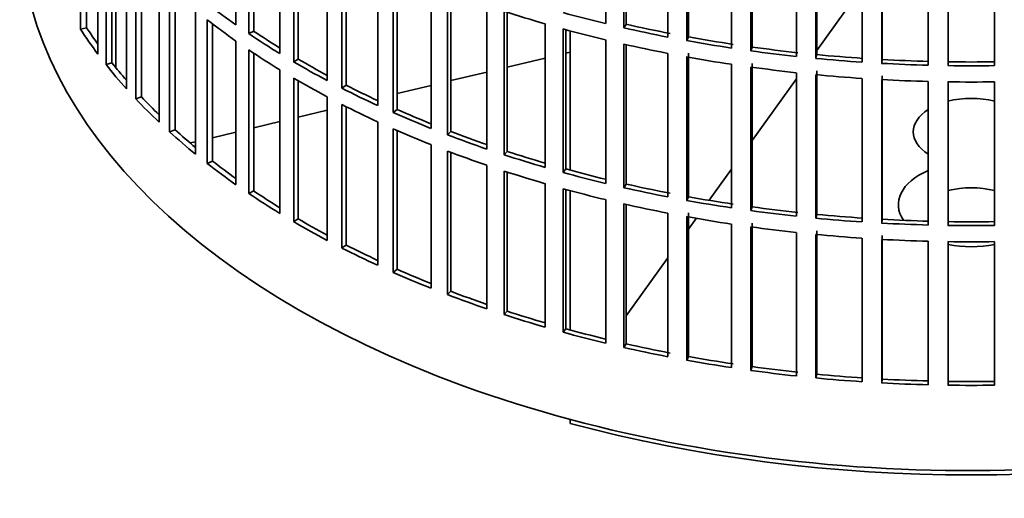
# Model space of a CAD drawing. Header units: millimetres. Extents: x 348 to 1239, y -1878 to 1712.
# Tile 2 of 28: x 947 to 1095, y -1812 to -1739. Entities that reach past the tile are written whole.
import ezdxf

# ---------------------------------------------------------------- set-up
doc = ezdxf.new("R2010")
doc.units = ezdxf.units.MM
doc.layers.add('VSI344-454_FILTR', color=7, linetype='Continuous')
doc.layers.add('VSI344-454_SUPPO', color=7, linetype='Continuous')

# ---------------------------------------------------------------- blocks, each defined once
blk = doc.blocks.new('SE4')
at = {"layer": 'VSI344-454_FILTR', "color": 7, "linetype": 'Continuous', "lineweight": 35}
for p, q in [((955.7, -1740.91), (955.7, -1719.27)), ((979.14, -1740.27), (979.14, -1718.64)), ((1034.89, -1740.08), (1034.89, -1718.45)), ((1037.65, -1740.73), (1037.65, -1719.09)), ((1038, -1740.19), (1038, -1719.17)), ((956.62, -1740.7), (956.62, -1720.66)), ((981.06, -1741.59), (981.06, -1719.96)), ((981.81, -1741.21), (981.81, -1720.45)), ((1044.26, -1742.12), (1044.26, -1720.48)), ((1047.38, -1742.1), (1047.38, -1720.46)), ((1047.1, -1742.65), (1047.1, -1721.01)), ((1053.86, -1743.77), (1053.86, -1722.13)), ((1056.97, -1743.62), (1056.97, -1721.99)), ((958.33, -1744.68), (958.33, -1723.04)), ((985.77, -1744.61), (985.77, -1722.97)), ((1056.76, -1744.19), (1056.76, -1722.55)), ((1063.64, -1745.03), (1063.64, -1723.39)), ((1066.58, -1745.33), (1066.58, -1723.69)), ((1066.72, -1744.76), (1066.72, -1723.12)), ((959.54, -1746.25), (959.54, -1724.61)), ((987.84, -1745.85), (987.84, -1724.21)), ((988.54, -1745.43), (988.54, -1724.62)), ((1073.54, -1745.9), (1073.54, -1724.26)), ((1076.51, -1746.08), (1076.51, -1724.44)), ((1076.58, -1745.5), (1076.58, -1723.86)), ((1083.53, -1746.36), (1083.53, -1724.72)), ((1086.51, -1746.42), (1086.51, -1724.78)), ((1093.54, -1746.42), (1093.54, -1724.78)), ((960.44, -1746), (960.44, -1725.73)), ((992.9, -1748.67), (992.9, -1727.03)), ((995.12, -1749.82), (995.12, -1728.19)), ((962.63, -1749.9), (962.63, -1728.26)), ((995.76, -1749.38), (995.76, -1728.51)), ((964.03, -1751.42), (964.03, -1729.78)), ((964.89, -1751.13), (964.89, -1730.69)), ((1000.51, -1752.43), (1000.51, -1730.8)), ((1002.86, -1753.49), (1002.86, -1731.86)), ((1003.45, -1753.03), (1003.45, -1732.12)), ((967.55, -1754.94), (967.55, -1733.3)), ((969.13, -1756.4), (969.13, -1734.76)), ((969.96, -1756.08), (969.96, -1735.5)), ((1008.55, -1755.88), (1008.55, -1734.24)), ((1011.02, -1756.84), (1011.02, -1735.21)), ((1011.55, -1756.35), (1011.55, -1735.41)), ((973.06, -1759.77), (973.06, -1738.13)), ((1016.99, -1759), (1016.99, -1737.36)), ((1019.57, -1759.86), (1019.57, -1738.22)), ((1020.04, -1759.35), (1020.04, -1738.37)), ((974.81, -1761.16), (974.81, -1739.52)), ((956.62, -1740.7), (955.7, -1740.91)), ((975.6, -1760.8), (975.6, -1740.13)), ((981.81, -1741.21), (981.06, -1741.59)), ((1025.78, -1761.76), (1025.78, -1740.13)), ((1028.46, -1762.52), (1028.46, -1740.88)), ((1028.87, -1761.99), (1028.87, -1740.99)), ((1038, -1740.19), (1037.65, -1740.73)), ((979.14, -1764.36), (979.14, -1742.72)), ((1034.89, -1764.17), (1034.89, -1742.53)), ((1047.38, -1742.1), (1047.1, -1742.65)), ((981.06, -1765.68), (981.06, -1744.04)), ((981.81, -1765.29), (981.81, -1744.54)), ((1037.65, -1764.82), (1037.65, -1743.18)), ((1038, -1764.27), (1038, -1743.26)), ((1047.38, -1766.18), (1047.38, -1744.55)), ((1056.97, -1743.62), (1056.76, -1744.19)), ((960.44, -1746), (959.54, -1746.25)), ((988.54, -1745.43), (987.84, -1745.85)), ((1044.26, -1766.21), (1044.26, -1744.57)), ((1047.1, -1766.74), (1047.1, -1745.1)), ((1066.72, -1744.76), (1066.58, -1745.33)), ((1076.58, -1745.5), (1076.51, -1746.08)), ((985.77, -1768.7), (985.77, -1747.06)), ((1053.86, -1767.86), (1053.86, -1746.22)), ((1056.76, -1768.27), (1056.76, -1746.64)), ((1056.97, -1767.71), (1056.97, -1746.07)), ((1063.64, -1769.12), (1063.64, -1747.48)), ((1066.72, -1768.85), (1066.72, -1747.21)), ((987.84, -1769.94), (987.84, -1748.3)), ((988.54, -1769.52), (988.54, -1748.7)), ((1066.58, -1769.42), (1066.58, -1747.78)), ((1073.54, -1769.98), (1073.54, -1748.35)), ((1076.51, -1770.16), (1076.51, -1748.53)), ((1076.58, -1769.59), (1076.58, -1747.95)), ((1083.53, -1770.45), (1083.53, -1748.81)), ((1086.51, -1770.51), (1086.51, -1748.87)), ((1093.54, -1770.51), (1093.54, -1748.87)), ((995.76, -1749.38), (995.12, -1749.82)), ((964.89, -1751.13), (964.03, -1751.42)), ((992.9, -1772.76), (992.9, -1751.12)), ((995.12, -1773.91), (995.12, -1752.27)), ((995.76, -1773.47), (995.76, -1752.6)), ((1003.45, -1753.03), (1002.86, -1753.49)), ((1000.51, -1776.52), (1000.51, -1754.88)), ((969.96, -1756.08), (969.13, -1756.4)), ((1002.86, -1777.58), (1002.86, -1755.94)), ((1003.45, -1777.11), (1003.45, -1756.2)), ((1011.55, -1756.35), (1011.02, -1756.84)), ((1008.55, -1779.97), (1008.55, -1758.33)), ((1011.02, -1780.93), (1011.02, -1759.29)), ((1020.04, -1759.35), (1019.57, -1759.86)), ((975.6, -1760.8), (974.81, -1761.16)), ((1011.55, -1780.44), (1011.55, -1759.49)), ((1016.99, -1783.08), (1016.99, -1761.45)), ((1019.57, -1783.94), (1019.57, -1762.31)), ((1028.87, -1761.99), (1028.46, -1762.52)), ((1020.04, -1783.43), (1020.04, -1762.46)), ((981.81, -1765.29), (981.06, -1765.68)), ((1025.78, -1785.85), (1025.78, -1764.21)), ((1028.46, -1786.61), (1028.46, -1764.97)), ((1028.87, -1786.08), (1028.87, -1765.08)), ((1038, -1764.27), (1037.65, -1764.82)), ((1034.89, -1788.26), (1034.89, -1766.62)), ((1047.38, -1766.18), (1047.1, -1766.74)), ((1037.65, -1788.9), (1037.65, -1767.27)), ((1038, -1788.36), (1038, -1767.34)), ((1056.97, -1767.71), (1056.76, -1768.27)), ((988.54, -1769.52), (987.84, -1769.94)), ((1044.26, -1790.29), (1044.26, -1768.66)), ((1047.1, -1790.82), (1047.1, -1769.19)), ((1047.38, -1790.27), (1047.38, -1768.63)), ((1066.72, -1768.85), (1066.58, -1769.42)), ((1076.58, -1769.59), (1076.51, -1770.16)), ((1053.86, -1791.94), (1053.86, -1770.31)), ((1056.76, -1792.36), (1056.76, -1770.72)), ((1056.97, -1791.8), (1056.97, -1770.16)), ((1063.64, -1793.21), (1063.64, -1771.57)), ((1066.58, -1793.5), (1066.58, -1771.87)), ((1066.72, -1792.93), (1066.72, -1771.3)), ((1073.54, -1794.07), (1073.54, -1772.43)), ((1076.51, -1794.25), (1076.51, -1772.61)), ((1076.58, -1793.67), (1076.58, -1772.04)), ((995.76, -1773.47), (995.12, -1773.91)), ((1083.53, -1794.53), (1083.53, -1772.9)), ((1086.51, -1794.59), (1086.51, -1772.96)), ((1093.54, -1794.59), (1093.54, -1772.96)), ((1003.45, -1777.11), (1002.86, -1777.58)), ((1011.55, -1780.44), (1011.02, -1780.93)), ((1020.04, -1783.43), (1019.57, -1783.94)), ((1028.87, -1786.08), (1028.46, -1786.61)), ((1038, -1788.36), (1037.65, -1788.9)), ((1047.38, -1790.27), (1047.1, -1790.82)), ((1056.97, -1791.8), (1056.76, -1792.36)), ((1066.72, -1792.93), (1066.58, -1793.5)), ((1076.58, -1793.67), (1076.51, -1794.25))]:
    blk.add_line(p, q, dxfattribs=at)
for centre, radius, start, end in [((1090.02, -1499.1), 246.77, 269.1833, 270.8167), ((1090.02, -1497.94), 248.5, 269.189, 270.811), ((1090.02, -1500.39), 248.5, 269.189, 270.811), ((1090.02, -1523.19), 246.77, 269.1833, 270.8167), ((1090.02, -1522.03), 248.5, 269.189, 270.811), ((1090.02, -1524.48), 248.5, 269.189, 270.811), ((1090.02, -1547.27), 246.77, 269.1833, 270.8167), ((1090.02, -1546.12), 248.5, 269.189, 270.811)]:
    blk.add_arc(centre, radius, start, end, dxfattribs=at)
for centre, major_axis, start_param, end_param in [((1090.02, -1724.63), (143.5, 0), 3.141593, 5.158357), ((1090.02, -1687.68), (-143.5, 0), 0.63871, 0.68774), ((1090.02, -1666.04), (-143.5, 0), 1.057589, 1.106619), ((1090.02, -1663.59), (-143.5, 0), 1.127403, 1.176432), ((1090.02, -1690.13), (-143.5, 0), 0.63871, 0.68774), ((1090.02, -1711.77), (-143.5, 0), 0.359458, 0.408487), ((1090.02, -1711.77), (-142.5, 0), 0.359286, 0.391958), ((1090.02, -1687.68), (-142.5, 0), 0.708352, 0.750104), ((1090.02, -1666.04), (-143.5, 0), 1.127403, 1.176432), ((1090.02, -1663.59), (-143.5, 0), 1.197216, 1.246245), ((1090.02, -1663.59), (-142.5, 0), 1.197044, 1.246417), ((1090.02, -1687.68), (-143.5, 0), 0.708524, 0.757553), ((1090.02, -1663.59), (-143.5, 0), 1.267029, 1.316058), ((1090.02, -1663.59), (-142.5, 0), 1.266857, 1.31623), ((1090.02, -1690.13), (-143.5, 0), 0.708524, 0.757553), ((1090.02, -1666.04), (-143.5, 0), 1.197216, 1.246245), ((1090.02, -1663.59), (-143.5, 0), 1.336842, 1.385871), ((1090.02, -1663.59), (-142.5, 0), 1.33667, 1.386044), ((1090.02, -1711.77), (-142.5, 0), 0.429099, 0.464583), ((1090.02, -1687.68), (-143.5, 0), 0.778337, 0.827366), ((1090.02, -1687.68), (-142.5, 0), 0.778165, 0.820895), ((1090.02, -1666.04), (-143.5, 0), 1.267029, 1.316058), ((1090.02, -1663.59), (-143.5, 0), 1.406655, 1.455685), ((1090.02, -1663.59), (-142.5, 0), 1.406483, 1.455857), ((1090.02, -1663.59), (-142.5, 0), 1.476296, 1.52567), ((1090.02, -1711.77), (-143.5, 0), 0.429271, 0.4783), ((1090.02, -1666.04), (-143.5, 0), 1.336842, 1.385871), ((1090.02, -1663.59), (-143.5, 0), 1.476469, 1.525498), ((1090.02, -1690.13), (-143.5, 0), 0.778337, 0.827366), ((1090.02, -1666.04), (-143.5, 0), 1.406655, 1.455685), ((1090.02, -1666.04), (-143.5, 0), 1.476469, 1.525498), ((1090.02, -1687.68), (-143.5, 0), 0.84815, 0.897179), ((1090.02, -1687.68), (-142.5, 0), 0.847978, 0.891566), ((1090.02, -1711.77), (-143.5, 0), 0.499084, 0.548113), ((1090.02, -1711.77), (-142.5, 0), 0.498912, 0.536508), ((1090.02, -1690.13), (-143.5, 0), 0.84815, 0.897179), ((1090.02, -1687.68), (-142.5, 0), 0.917791, 0.962144), ((1090.02, -1687.68), (-143.5, 0), 0.917963, 0.966992), ((1090.02, -1711.77), (-143.5, 0), 0.568897, 0.617927), ((1090.02, -1711.77), (-142.5, 0), 0.568725, 0.607984), ((1090.02, -1690.13), (-143.5, 0), 0.917963, 0.966992), ((1090.02, -1687.68), (-142.5, 0), 0.987604, 1.032651), ((1090.02, -1687.68), (-143.5, 0), 0.987776, 1.036806), ((1090.02, -1690.13), (-143.5, 0), 0.987776, 1.036806), ((1090.02, -1687.68), (-142.5, 0), 1.057417, 1.103102), ((1090.02, -1711.77), (-142.5, 0), 0.638538, 0.679153), ((1090.02, -1687.68), (-143.5, 0), 1.057589, 1.106619), ((1090.02, -1711.77), (-143.5, 0), 0.63871, 0.68774), ((1090.02, -1690.13), (-143.5, 0), 1.057589, 1.106619), ((1090.02, -1687.68), (-142.5, 0), 1.127231, 1.17351), ((1090.02, -1687.68), (-143.5, 0), 1.127403, 1.176432), ((1090.02, -1711.77), (-142.5, 0), 0.708352, 0.750104), ((1090.02, -1690.13), (-143.5, 0), 1.127403, 1.176432), ((1090.02, -1687.68), (-143.5, 0), 1.197216, 1.246245), ((1090.02, -1687.68), (-142.5, 0), 1.197044, 1.246417), ((1090.02, -1711.77), (-143.5, 0), 0.708524, 0.757553), ((1090.02, -1687.68), (-143.5, 0), 1.267029, 1.316058), ((1090.02, -1687.68), (-142.5, 0), 1.266857, 1.31623), ((1090.02, -1690.13), (-143.5, 0), 1.197216, 1.246245), ((1090.02, -1687.68), (-143.5, 0), 1.336842, 1.385871), ((1090.02, -1687.68), (-142.5, 0), 1.33667, 1.386044), ((1090.02, -1711.77), (-142.5, 0), 0.778165, 0.820895), ((1090.02, -1690.13), (-143.5, 0), 1.267029, 1.316058), ((1090.02, -1687.68), (-143.5, 0), 1.406655, 1.455685), ((1090.02, -1687.68), (-142.5, 0), 1.406483, 1.455857), ((1090.02, -1687.68), (-142.5, 0), 1.476296, 1.52567), ((1090.02, -1711.77), (-143.5, 0), 0.778337, 0.827366), ((1090.02, -1690.13), (-143.5, 0), 1.336842, 1.385871), ((1090.02, -1687.68), (-143.5, 0), 1.476469, 1.525498), ((1090.02, -1690.13), (-143.5, 0), 1.406655, 1.455685), ((1090.02, -1690.13), (-143.5, 0), 1.476469, 1.525498), ((1090.02, -1711.77), (-143.5, 0), 0.84815, 0.897179), ((1090.02, -1711.77), (-142.5, 0), 0.847978, 0.891566), ((1090.02, -1711.77), (-142.5, 0), 0.917791, 0.962144), ((1090.02, -1711.77), (-143.5, 0), 0.917963, 0.966992), ((1090.02, -1711.77), (-143.5, 0), 0.987776, 1.036806), ((1090.02, -1711.77), (-142.5, 0), 0.987604, 1.032651), ((1090.02, -1711.77), (-143.5, 0), 1.057589, 1.106619), ((1090.02, -1711.77), (-142.5, 0), 1.057417, 1.103102), ((1090.02, -1711.77), (-142.5, 0), 1.127231, 1.17351), ((1090.02, -1711.77), (-143.5, 0), 1.127403, 1.176432), ((1090.02, -1711.77), (-143.5, 0), 1.197216, 1.246245), ((1090.02, -1711.77), (-142.5, 0), 1.197044, 1.246417), ((1090.02, -1711.77), (-142.5, 0), 1.266857, 1.31623), ((1090.02, -1711.77), (-143.5, 0), 1.267029, 1.316058), ((1090.02, -1711.77), (-142.5, 0), 1.33667, 1.386044), ((1090.02, -1711.77), (-143.5, 0), 1.336842, 1.385871), ((1090.02, -1711.77), (-143.5, 0), 1.406655, 1.455685), ((1090.02, -1711.77), (-142.5, 0), 1.406483, 1.455857), ((1090.02, -1711.77), (-143.5, 0), 1.476469, 1.525498), ((1090.02, -1711.77), (-142.5, 0), 1.476296, 1.52567)]:
    blk.add_ellipse(centre, major_axis=major_axis, ratio=0.57735, start_param=start_param, end_param=end_param, dxfattribs=at)
at = {"layer": 'VSI344-454_SUPPO', "color": 7, "linetype": 'Continuous', "lineweight": 35}
for p, q in [((961, -1746.69), (961, -1726.39)), ((1066.72, -1744.12), (1072.34, -1736.27)), ((1029.54, -1762.18), (1029.54, -1741.18)), ((1028.87, -1744.54), (1029.54, -1744.38)), ((1020.04, -1746.65), (1025.78, -1745.28)), ((1011.55, -1748.68), (1016.99, -1747.38)), ((1056.97, -1757.71), (1063.64, -1748.4)), ((1003.45, -1750.62), (1008.55, -1749.4)), ((988.54, -1754.19), (992.9, -1753.14)), ((981.81, -1755.79), (985.77, -1754.85)), ((975.6, -1757.28), (979.14, -1756.43)), ((972.25, -1758.08), (973.06, -1757.89)), ((1050.49, -1766.72), (1053.86, -1762.03)), ((1029.54, -1786.26), (1029.54, -1765.26)), ((1047.38, -1771.07), (1048.54, -1769.44)), ((1038, -1784.15), (1044.26, -1775.41)), ((1029.54, -1800.35), (1029.54, -1799.76))]:
    blk.add_line(p, q, dxfattribs=at)
for centre, major_axis, start_param, end_param in [((1090.02, -1756.4), (8.75, 0), 1.157096, 1.984496), ((1090.02, -1756.4), (8.75, 0), 2.407803, 3.875383), ((1090.02, -1767.37), (-11, 0), -0.938824, 0.382349), ((1090.02, -1769.88), (8.75, 0), 1.157096, 1.984496), ((1090.02, -1767.37), (-11, 0), 1.245307, 1.896286), ((1090.02, -1725.85), (-142.5, 0), 1.132467, 2.009125)]:
    blk.add_ellipse(centre, major_axis=major_axis, ratio=0.57735, start_param=start_param, end_param=end_param, dxfattribs=at)

msp = doc.modelspace()

# ---------------------------------------------------------------- block references
msp.add_blockref('SE4', (0, 0))

doc.saveas('drawing.dxf')
